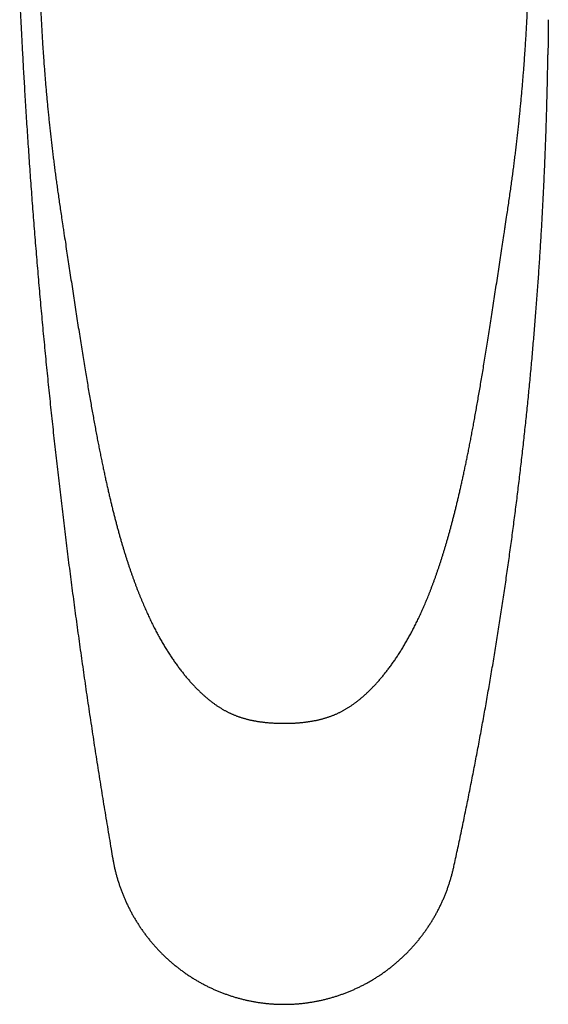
# Model space of a CAD drawing. Header units: millimetres. Extents: x 8 to 551, y 12 to 391.
# Tile 3 of 19: x 263 to 314, y 62 to 157. Entities that reach past the tile are written whole.
import ezdxf

# ---------------------------------------------------------------- set-up
doc = ezdxf.new("R2010")
doc.units = ezdxf.units.MM

msp = doc.modelspace()

# ---------------------------------------------------------------- linework, layer by layer
at = {"color": 7, "linetype": 'Continuous', "lineweight": 30}
for points, knots in [([(264.407, 168.651), (264.406, 168.602), (264.404, 168.385), (264.403, 167.998), (264.402, 167.489), (264.402, 166.973), (264.404, 166.451), (264.408, 165.922), (264.413, 165.387), (264.419, 164.842), (264.428, 164.291), (264.438, 163.734), (264.449, 163.175), (264.462, 162.614), (264.476, 162.052), (264.492, 161.489), (264.51, 160.923), (264.529, 160.356), (264.55, 159.787), (264.573, 159.217), (264.597, 158.645), (264.623, 158.071), (264.651, 157.496), (264.68, 156.92), (264.711, 156.342), (264.743, 155.766), (264.777, 155.192), (264.813, 154.619), (264.851, 154.047), (264.89, 153.475), (264.93, 152.904), (264.973, 152.333), (265.017, 151.763), (265.063, 151.194), (265.11, 150.625), (265.16, 150.058), (265.21, 149.491), (265.263, 148.926), (265.317, 148.362), (265.373, 147.8), (265.43, 147.239), (265.489, 146.679), (265.55, 146.118), (265.613, 145.557), (265.677, 144.995), (265.744, 144.431), (265.812, 143.867), (265.883, 143.301), (265.955, 142.734), (266.029, 142.168), (266.105, 141.598), (266.185, 141.018), (266.268, 140.421), (266.356, 139.803), (266.448, 139.162), (266.547, 138.496), (266.652, 137.79), (266.736, 137.231), (266.786, 136.904), (266.797, 136.83)], [0, 0, 0, 0, 0.004646, 0.020456, 0.036452, 0.052638, 0.069021, 0.085607, 0.102402, 0.119433, 0.136847, 0.154314, 0.171833, 0.189405, 0.207029, 0.224704, 0.242431, 0.260208, 0.278036, 0.295913, 0.313838, 0.331812, 0.349832, 0.367899, 0.386011, 0.404169, 0.42209, 0.440034, 0.457975, 0.475908, 0.49383, 0.511738, 0.529629, 0.547498, 0.565343, 0.58316, 0.600947, 0.6187, 0.636416, 0.654093, 0.671727, 0.689317, 0.706927, 0.724584, 0.742283, 0.760024, 0.777808, 0.795633, 0.813498, 0.831405, 0.849226, 0.867481, 0.886312, 0.905789, 0.925994, 0.94703, 0.969004, 0.99297, 1, 1, 1, 1]), ([(309.353, 136.83), (309.36, 136.88), (309.414, 137.232), (309.501, 137.814), (309.613, 138.564), (309.713, 139.244), (309.81, 139.913), (309.904, 140.577), (309.992, 141.213), (310.075, 141.825), (310.153, 142.416), (310.228, 142.991), (310.299, 143.559), (310.369, 144.126), (310.437, 144.693), (310.503, 145.258), (310.567, 145.823), (310.629, 146.386), (310.689, 146.948), (310.748, 147.509), (310.804, 148.07), (310.859, 148.63), (310.912, 149.193), (310.964, 149.756), (311.013, 150.321), (311.062, 150.887), (311.108, 151.454), (311.153, 152.022), (311.196, 152.592), (311.238, 153.162), (311.278, 153.732), (311.316, 154.304), (311.353, 154.875), (311.388, 155.447), (311.421, 156.02), (311.453, 156.592), (311.483, 157.167), (311.511, 157.743), (311.538, 158.321), (311.564, 158.896), (311.587, 159.471), (311.609, 160.043), (311.63, 160.615), (311.648, 161.184), (311.665, 161.752), (311.681, 162.318), (311.695, 162.883), (311.707, 163.446), (311.717, 164.007), (311.727, 164.567), (311.734, 165.124), (311.74, 165.679), (311.745, 166.228), (311.747, 166.768), (311.748, 167.299), (311.748, 167.824), (311.746, 168.275), (311.744, 168.552), (311.743, 168.656)], [0, 0, 0, 0, 0.004718, 0.033378, 0.055214, 0.075868, 0.097767, 0.11868, 0.138714, 0.157989, 0.1766, 0.194624, 0.212434, 0.230318, 0.248163, 0.265966, 0.283728, 0.301448, 0.319126, 0.336761, 0.354351, 0.371963, 0.389617, 0.407312, 0.425045, 0.442812, 0.460612, 0.47844, 0.496294, 0.51417, 0.532066, 0.549977, 0.567901, 0.585834, 0.603772, 0.621711, 0.639681, 0.657813, 0.675901, 0.693944, 0.71194, 0.729889, 0.74779, 0.765641, 0.783443, 0.801195, 0.818896, 0.836545, 0.854143, 0.871688, 0.889181, 0.906623, 0.923901, 0.940796, 0.95747, 0.973931, 0.990186, 1, 1, 1, 1]), ([(262.612, 158.966), (262.618, 158.82), (262.638, 158.399), (262.671, 157.712), (262.71, 156.899), (262.751, 156.086), (262.794, 155.256), (262.838, 154.403), (262.886, 153.526), (262.935, 152.621), (262.988, 151.689), (263.044, 150.726), (263.102, 149.733), (263.165, 148.709), (263.23, 147.657), (263.299, 146.584), (263.37, 145.498), (263.443, 144.407), (263.518, 143.317), (263.594, 142.226), (263.673, 141.134), (263.753, 140.042), (263.835, 138.95), (263.919, 137.858), (264.004, 136.766), (264.092, 135.673), (264.181, 134.58), (264.272, 133.487), (264.365, 132.394), (264.459, 131.301), (264.555, 130.209), (264.653, 129.116), (264.753, 128.024), (264.855, 126.931), (264.958, 125.839), (265.063, 124.747), (265.17, 123.655), (265.278, 122.563), (265.389, 121.472), (265.501, 120.38), (265.615, 119.289), (265.73, 118.198), (265.848, 117.107), (265.967, 116.016), (266.088, 114.926), (266.21, 113.836), (266.335, 112.746), (266.461, 111.656), (266.589, 110.567), (266.718, 109.478), (266.85, 108.39), (266.983, 107.302), (267.118, 106.214), (267.254, 105.127), (267.392, 104.039), (267.533, 102.953), (267.674, 101.866), (267.818, 100.78), (267.963, 99.695), (268.11, 98.609), (268.259, 97.524), (268.409, 96.439), (268.561, 95.355), (268.715, 94.271), (268.871, 93.188), (269.028, 92.104), (269.187, 91.021), (269.348, 89.939), (269.511, 88.856), (269.675, 87.775), (269.841, 86.693), (270.009, 85.612), (270.178, 84.531), (270.349, 83.451), (270.522, 82.37), (270.697, 81.291), (270.873, 80.211), (271.052, 79.132), (271.231, 78.053), (271.403, 77.034), (271.515, 76.374), (271.567, 76.074)], [0, 0, 0, 0, 0.005217, 0.015141, 0.024744, 0.034439, 0.044391, 0.054617, 0.065141, 0.075986, 0.087174, 0.098726, 0.110654, 0.122955, 0.135603, 0.148545, 0.161638, 0.174738, 0.187844, 0.200956, 0.214074, 0.227196, 0.240324, 0.253456, 0.266593, 0.279736, 0.292882, 0.306028, 0.319176, 0.332325, 0.345475, 0.358626, 0.371777, 0.384929, 0.398082, 0.411235, 0.424388, 0.437542, 0.450695, 0.463849, 0.477002, 0.490155, 0.503308, 0.51646, 0.529613, 0.542765, 0.555915, 0.569063, 0.58221, 0.595354, 0.608497, 0.621639, 0.634779, 0.647917, 0.661053, 0.674189, 0.687322, 0.700454, 0.713585, 0.726714, 0.739842, 0.752968, 0.766094, 0.779217, 0.79234, 0.805461, 0.818581, 0.8317, 0.844817, 0.857934, 0.871049, 0.884163, 0.897276, 0.910389, 0.9235, 0.93661, 0.949719, 0.962827, 0.975934, 0.989041, 1, 1, 1, 1]), ([(313.525, 156.91), (313.521, 156.472), (313.515, 155.594), (313.502, 154.461), (313.491, 153.767), (313.488, 153.512)], [0, 0, 0, 0, 0.3872711, 0.7745458, 1, 1, 1, 1]), ([(304.431, 75.294), (304.487, 75.551), (304.602, 76.08), (304.775, 76.88), (304.949, 77.695), (305.121, 78.51), (305.292, 79.326), (305.46, 80.142), (305.627, 80.958), (305.793, 81.775), (305.956, 82.592), (306.118, 83.409), (306.278, 84.226), (306.437, 85.044), (306.593, 85.863), (306.748, 86.681), (306.902, 87.5), (307.053, 88.319), (307.203, 89.139), (307.351, 89.959), (307.497, 90.779), (307.641, 91.599), (307.784, 92.42), (307.925, 93.241), (308.065, 94.063), (308.202, 94.885), (308.338, 95.707), (308.472, 96.529), (308.604, 97.352), (308.735, 98.175), (308.864, 98.998), (308.991, 99.822), (309.116, 100.646), (309.24, 101.471), (309.362, 102.296), (309.482, 103.121), (309.6, 103.946), (309.717, 104.772), (309.832, 105.598), (309.945, 106.424), (310.057, 107.251), (310.167, 108.078), (310.275, 108.906), (310.381, 109.733), (310.485, 110.561), (310.588, 111.39), (310.689, 112.219), (310.788, 113.048), (310.886, 113.877), (310.982, 114.707), (311.076, 115.537), (311.168, 116.367), (311.259, 117.197), (311.347, 118.026), (311.434, 118.856), (311.519, 119.686), (311.603, 120.516), (311.684, 121.345), (311.764, 122.175), (311.842, 123.005), (311.919, 123.835), (311.993, 124.665), (312.066, 125.495), (312.137, 126.326), (312.206, 127.156), (312.274, 127.986), (312.339, 128.816), (312.403, 129.647), (312.465, 130.477), (312.526, 131.307), (312.584, 132.138), (312.641, 132.968), (312.696, 133.798), (312.75, 134.629), (312.801, 135.459), (312.851, 136.29), (312.899, 137.12), (312.946, 137.95), (312.99, 138.78), (313.033, 139.609), (313.074, 140.439), (313.113, 141.268), (313.151, 142.097), (313.186, 142.926), (313.22, 143.755), (313.252, 144.583), (313.283, 145.412), (313.312, 146.24), (313.338, 147.069), (313.364, 147.897), (313.387, 148.723), (313.409, 149.543), (313.428, 150.355), (313.446, 151.159), (313.462, 151.953), (313.476, 152.737), (313.484, 153.256), (313.488, 153.514)], [0, 0, 0, 0, 0.010015, 0.020571, 0.031137, 0.041702, 0.052267, 0.062832, 0.073397, 0.083961, 0.094525, 0.105088, 0.115652, 0.126215, 0.136779, 0.147342, 0.157905, 0.168469, 0.179033, 0.189596, 0.20016, 0.210725, 0.221289, 0.231854, 0.242419, 0.252985, 0.263552, 0.274118, 0.284686, 0.295254, 0.305823, 0.316393, 0.326963, 0.337534, 0.348106, 0.35868, 0.369254, 0.379829, 0.390405, 0.400982, 0.411561, 0.422141, 0.432722, 0.443304, 0.453888, 0.464473, 0.47506, 0.485648, 0.496238, 0.506829, 0.517422, 0.528017, 0.5386, 0.549179, 0.559757, 0.570333, 0.580907, 0.59148, 0.602051, 0.612621, 0.62319, 0.633757, 0.644322, 0.654886, 0.665448, 0.676009, 0.686569, 0.697127, 0.707683, 0.718238, 0.728792, 0.739344, 0.749895, 0.760444, 0.770992, 0.781539, 0.792083, 0.80262, 0.813153, 0.823684, 0.83421, 0.844733, 0.855253, 0.86577, 0.876283, 0.886792, 0.897298, 0.907801, 0.9183, 0.928835, 0.939313, 0.949712, 0.960014, 0.970203, 0.980269, 0.990203, 1, 1, 1, 1]), ([(266.798, 136.83), (266.824, 136.657), (266.894, 136.199), (267.006, 135.46), (267.133, 134.622), (267.259, 133.785), (267.387, 132.937), (267.519, 132.069), (267.652, 131.189), (267.787, 130.306), (267.922, 129.424), (268.056, 128.548), (268.191, 127.681), (268.324, 126.827), (268.457, 125.988), (268.588, 125.165), (268.718, 124.358), (268.846, 123.569), (268.973, 122.8), (269.097, 122.057), (269.218, 121.342), (269.336, 120.655), (269.452, 119.991), (269.565, 119.348), (269.677, 118.724), (269.788, 118.116), (269.898, 117.521), (270.007, 116.942), (270.114, 116.38), (270.22, 115.835), (270.325, 115.305), (270.429, 114.788), (270.532, 114.284), (270.634, 113.791), (270.737, 113.309), (270.838, 112.836), (270.94, 112.374), (271.041, 111.923), (271.141, 111.483), (271.241, 111.053), (271.34, 110.631), (271.439, 110.218), (271.539, 109.813), (271.638, 109.415), (271.737, 109.023), (271.837, 108.639), (271.937, 108.26), (272.037, 107.886), (272.138, 107.519), (272.238, 107.158), (272.339, 106.806), (272.438, 106.462), (272.537, 106.125), (272.637, 105.795), (272.736, 105.47), (272.836, 105.152), (272.936, 104.838), (273.036, 104.53), (273.136, 104.226), (273.237, 103.927), (273.338, 103.631), (273.44, 103.34), (273.543, 103.053), (273.646, 102.769), (273.749, 102.489), (273.854, 102.212), (273.959, 101.938), (274.064, 101.668), (274.17, 101.403), (274.275, 101.142), (274.381, 100.885), (274.488, 100.633), (274.594, 100.385), (274.701, 100.14), (274.808, 99.899), (274.916, 99.661), (275.024, 99.427), (275.132, 99.196), (275.241, 98.969), (275.35, 98.746), (275.459, 98.526), (275.569, 98.309), (275.678, 98.096), (275.789, 97.885), (275.899, 97.678), (276.01, 97.474), (276.122, 97.273), (276.234, 97.074), (276.347, 96.878), (276.46, 96.685), (276.573, 96.495), (276.687, 96.308), (276.802, 96.123), (276.917, 95.941), (277.032, 95.761), (277.148, 95.584), (277.265, 95.408), (277.382, 95.236), (277.5, 95.065), (277.619, 94.897), (277.738, 94.731), (277.858, 94.566), (277.979, 94.404), (278.1, 94.243), (278.222, 94.085), (278.344, 93.93), (278.466, 93.778), (278.588, 93.629), (278.71, 93.482), (278.832, 93.339), (278.953, 93.199), (279.074, 93.063), (279.194, 92.93), (279.314, 92.799), (279.434, 92.672), (279.554, 92.547), (279.674, 92.425), (279.793, 92.305), (279.913, 92.188), (280.033, 92.074), (280.152, 91.962), (280.271, 91.853), (280.39, 91.747), (280.508, 91.644), (280.626, 91.543), (280.744, 91.444), (280.862, 91.348), (280.979, 91.255), (281.097, 91.164), (281.213, 91.076), (281.328, 90.992), (281.443, 90.909), (281.557, 90.83), (281.671, 90.753), (281.784, 90.679), (281.897, 90.607), (282.009, 90.537), (282.122, 90.47), (282.233, 90.405), (282.343, 90.343), (282.453, 90.283), (282.563, 90.225), (282.674, 90.169), (282.786, 90.114), (282.898, 90.061), (283.012, 90.009), (283.126, 89.959), (283.241, 89.91), (283.357, 89.863), (283.474, 89.818), (283.591, 89.774), (283.71, 89.732), (283.829, 89.691), (283.95, 89.651), (284.073, 89.613), (284.197, 89.576), (284.322, 89.54), (284.45, 89.506), (284.578, 89.473), (284.709, 89.441), (284.842, 89.411), (284.96, 89.386), (285.035, 89.371), (285.064, 89.365)], [0, 0, 0, 0, 0.009897, 0.026243, 0.042239, 0.057867, 0.074076, 0.090725, 0.107517, 0.124379, 0.14121, 0.157927, 0.174457, 0.190747, 0.206753, 0.222451, 0.237827, 0.252876, 0.267629, 0.28182, 0.295429, 0.308532, 0.321192, 0.33346, 0.345379, 0.356982, 0.368384, 0.379482, 0.390232, 0.40067, 0.410828, 0.420732, 0.430406, 0.439869, 0.449138, 0.458228, 0.46714, 0.47582, 0.484303, 0.492606, 0.500744, 0.508728, 0.516572, 0.524283, 0.531872, 0.539345, 0.54671, 0.553974, 0.561142, 0.568222, 0.575083, 0.581807, 0.588405, 0.594887, 0.601262, 0.607537, 0.61372, 0.619815, 0.625829, 0.631766, 0.637631, 0.643428, 0.649162, 0.654834, 0.66045, 0.666011, 0.671521, 0.676979, 0.68235, 0.687641, 0.692855, 0.698, 0.703078, 0.708095, 0.713054, 0.717959, 0.72281, 0.727606, 0.732338, 0.737011, 0.741627, 0.746188, 0.750698, 0.755159, 0.759572, 0.763941, 0.768268, 0.772553, 0.7768, 0.781003, 0.785165, 0.789288, 0.793374, 0.797425, 0.801441, 0.805426, 0.80938, 0.813305, 0.817203, 0.821074, 0.824919, 0.828741, 0.832546, 0.836348, 0.840101, 0.843806, 0.847469, 0.851091, 0.854675, 0.858229, 0.861693, 0.86511, 0.868487, 0.871822, 0.875116, 0.878369, 0.881581, 0.88475, 0.887898, 0.89102, 0.894096, 0.897128, 0.90012, 0.903074, 0.905992, 0.908878, 0.911733, 0.914561, 0.917351, 0.92009, 0.922784, 0.925435, 0.928047, 0.930624, 0.933169, 0.935683, 0.93817, 0.940631, 0.943078, 0.945424, 0.947767, 0.950108, 0.952448, 0.954789, 0.95713, 0.959472, 0.961817, 0.964164, 0.966514, 0.968868, 0.971227, 0.973589, 0.975964, 0.978356, 0.980768, 0.983201, 0.985655, 0.988131, 0.990633, 0.993159, 0.995713, 0.998295, 1, 1, 1, 1]), ([(291.086, 89.365), (291.107, 89.369), (291.176, 89.383), (291.29, 89.407), (291.427, 89.438), (291.561, 89.47), (291.693, 89.504), (291.823, 89.539), (291.951, 89.575), (292.078, 89.613), (292.203, 89.652), (292.326, 89.692), (292.448, 89.734), (292.568, 89.777), (292.686, 89.822), (292.804, 89.868), (292.92, 89.915), (293.036, 89.964), (293.15, 90.015), (293.264, 90.067), (293.377, 90.12), (293.489, 90.176), (293.6, 90.232), (293.711, 90.291), (293.82, 90.351), (293.929, 90.412), (294.037, 90.475), (294.145, 90.54), (294.253, 90.607), (294.363, 90.677), (294.473, 90.749), (294.583, 90.823), (294.693, 90.9), (294.804, 90.979), (294.915, 91.06), (295.026, 91.144), (295.139, 91.23), (295.252, 91.319), (295.366, 91.412), (295.481, 91.506), (295.596, 91.604), (295.711, 91.704), (295.826, 91.806), (295.942, 91.91), (296.057, 92.017), (296.173, 92.127), (296.29, 92.24), (296.407, 92.355), (296.524, 92.473), (296.641, 92.594), (296.758, 92.716), (296.875, 92.841), (296.992, 92.969), (297.109, 93.1), (297.226, 93.233), (297.344, 93.369), (297.461, 93.508), (297.579, 93.65), (297.697, 93.795), (297.816, 93.944), (297.935, 94.095), (298.054, 94.249), (298.172, 94.405), (298.291, 94.565), (298.41, 94.727), (298.528, 94.891), (298.644, 95.057), (298.761, 95.225), (298.876, 95.395), (298.991, 95.567), (299.105, 95.741), (299.219, 95.918), (299.332, 96.097), (299.444, 96.278), (299.556, 96.461), (299.668, 96.647), (299.778, 96.836), (299.889, 97.027), (299.999, 97.221), (300.108, 97.418), (300.218, 97.617), (300.326, 97.819), (300.434, 98.024), (300.542, 98.232), (300.649, 98.443), (300.756, 98.656), (300.863, 98.873), (300.969, 99.093), (301.075, 99.317), (301.18, 99.544), (301.286, 99.774), (301.39, 100.008), (301.495, 100.244), (301.599, 100.484), (301.702, 100.727), (301.805, 100.974), (301.908, 101.224), (302.01, 101.478), (302.113, 101.737), (302.215, 101.999), (302.317, 102.266), (302.419, 102.538), (302.52, 102.813), (302.621, 103.091), (302.721, 103.372), (302.82, 103.657), (302.919, 103.945), (303.017, 104.237), (303.115, 104.533), (303.213, 104.833), (303.31, 105.137), (303.406, 105.446), (303.503, 105.76), (303.599, 106.079), (303.695, 106.403), (303.79, 106.733), (303.886, 107.069), (303.982, 107.411), (304.079, 107.761), (304.175, 108.119), (304.273, 108.485), (304.37, 108.857), (304.466, 109.234), (304.563, 109.616), (304.659, 110.005), (304.755, 110.4), (304.851, 110.802), (304.946, 111.211), (305.042, 111.628), (305.138, 112.053), (305.235, 112.487), (305.332, 112.93), (305.429, 113.384), (305.527, 113.849), (305.626, 114.323), (305.725, 114.807), (305.824, 115.301), (305.924, 115.806), (306.024, 116.323), (306.126, 116.852), (306.228, 117.396), (306.332, 117.955), (306.438, 118.531), (306.544, 119.121), (306.651, 119.726), (306.76, 120.344), (306.869, 120.979), (306.981, 121.632), (307.094, 122.306), (307.21, 123.004), (307.329, 123.728), (307.451, 124.478), (307.576, 125.251), (307.702, 126.043), (307.829, 126.851), (307.958, 127.676), (308.088, 128.515), (308.22, 129.369), (308.352, 130.235), (308.486, 131.11), (308.619, 131.991), (308.753, 132.874), (308.886, 133.754), (309.017, 134.622), (309.146, 135.47), (309.257, 136.203), (309.325, 136.653), (309.352, 136.83)], [0, 0, 0, 0, 0.001252, 0.003958, 0.006577, 0.009165, 0.011724, 0.014257, 0.016763, 0.019246, 0.021705, 0.024143, 0.026561, 0.02896, 0.03134, 0.033706, 0.036067, 0.038424, 0.040778, 0.043129, 0.045479, 0.047828, 0.050176, 0.052524, 0.054873, 0.057224, 0.059574, 0.061907, 0.064328, 0.06677, 0.069237, 0.071731, 0.074254, 0.076807, 0.079394, 0.082018, 0.084682, 0.087388, 0.090143, 0.092949, 0.095782, 0.098646, 0.101541, 0.10447, 0.107434, 0.110437, 0.11348, 0.116568, 0.119708, 0.122854, 0.126038, 0.129261, 0.132522, 0.135822, 0.139161, 0.142537, 0.145948, 0.149408, 0.152948, 0.156522, 0.160133, 0.163783, 0.167476, 0.171214, 0.175005, 0.178805, 0.182618, 0.186455, 0.190317, 0.194205, 0.198121, 0.202066, 0.206041, 0.210049, 0.214089, 0.218164, 0.222275, 0.226425, 0.230614, 0.234849, 0.239122, 0.243435, 0.247789, 0.252187, 0.256631, 0.261122, 0.265663, 0.270257, 0.274905, 0.27961, 0.284373, 0.289185, 0.294046, 0.298957, 0.303923, 0.308947, 0.314032, 0.319182, 0.324403, 0.329697, 0.335072, 0.340533, 0.346039, 0.351597, 0.357209, 0.362877, 0.368605, 0.374396, 0.380253, 0.386182, 0.392185, 0.398267, 0.404434, 0.41069, 0.417043, 0.423498, 0.430063, 0.436748, 0.44356, 0.450548, 0.457677, 0.464897, 0.472213, 0.479632, 0.48716, 0.494803, 0.502569, 0.510466, 0.518504, 0.526694, 0.535047, 0.543576, 0.552298, 0.561247, 0.570358, 0.579644, 0.589116, 0.598792, 0.608687, 0.618823, 0.629221, 0.639909, 0.650918, 0.662266, 0.673771, 0.685567, 0.697679, 0.710142, 0.722994, 0.736283, 0.750064, 0.764406, 0.779208, 0.794299, 0.809704, 0.825417, 0.841425, 0.857706, 0.874222, 0.890922, 0.907741, 0.924599, 0.941392, 0.958042, 0.974236, 0.989871, 1, 1, 1, 1]), ([(285.065, 89.366), (285.099, 89.359), (285.184, 89.343), (285.317, 89.318), (285.461, 89.293), (285.6, 89.27), (285.738, 89.25), (285.882, 89.23), (286.032, 89.211), (286.19, 89.192), (286.35, 89.175), (286.512, 89.16), (286.675, 89.146), (286.84, 89.134), (287.007, 89.123), (287.176, 89.114), (287.347, 89.106), (287.52, 89.1), (287.695, 89.096), (287.872, 89.093), (287.999, 89.092), (288.067, 89.092), (288.075, 89.092)], [0, 0, 0, 0, 0.0345344, 0.0862852, 0.1340328, 0.1787558, 0.2266135, 0.2714164, 0.3235859, 0.3761812, 0.4292685, 0.4828685, 0.5370023, 0.5916918, 0.6469593, 0.7028277, 0.7593203, 0.816461, 0.8742739, 0.9327836, 0.9920147, 1, 1, 1, 1]), ([(288.075, 89.093), (288.1, 89.093), (288.187, 89.092), (288.334, 89.094), (288.515, 89.097), (288.694, 89.102), (288.871, 89.109), (289.046, 89.117), (289.218, 89.127), (289.388, 89.139), (289.556, 89.153), (289.723, 89.168), (289.887, 89.184), (290.05, 89.202), (290.21, 89.222), (290.36, 89.243), (290.503, 89.263), (290.639, 89.285), (290.78, 89.309), (290.926, 89.336), (291.029, 89.355), (291.084, 89.366), (291.085, 89.366)], [0, 0, 0, 0, 0.025248, 0.085697, 0.145617, 0.204773, 0.263192, 0.320901, 0.377927, 0.434297, 0.490037, 0.545171, 0.599726, 0.653724, 0.70719, 0.760145, 0.803788, 0.850278, 0.89622, 0.945254, 0.998175, 1, 1, 1, 1]), ([(271.567, 76.074), (271.573, 76.039), (271.588, 75.947), (271.615, 75.799), (271.648, 75.629), (271.683, 75.458), (271.719, 75.288), (271.757, 75.119), (271.797, 74.95), (271.838, 74.781), (271.882, 74.614), (271.926, 74.447), (271.973, 74.28), (272.021, 74.113), (272.071, 73.947), (272.123, 73.781), (272.176, 73.616), (272.231, 73.451), (272.288, 73.288), (272.346, 73.125), (272.406, 72.962), (272.467, 72.8), (272.53, 72.639), (272.595, 72.479), (272.662, 72.319), (272.73, 72.16), (272.799, 72.001), (272.871, 71.843), (272.944, 71.686), (273.019, 71.529), (273.095, 71.373), (273.173, 71.217), (273.253, 71.062), (273.334, 70.908), (273.417, 70.756), (273.501, 70.604), (273.587, 70.453), (273.674, 70.303), (273.763, 70.153), (273.853, 70.005), (273.945, 69.858), (274.038, 69.711), (274.133, 69.566), (274.229, 69.422), (274.326, 69.279), (274.425, 69.137), (274.525, 68.996), (274.627, 68.856), (274.73, 68.717), (274.834, 68.579), (274.94, 68.442), (275.048, 68.307), (275.156, 68.172), (275.267, 68.038), (275.378, 67.906), (275.492, 67.774), (275.606, 67.644), (275.721, 67.515), (275.838, 67.387), (275.956, 67.261), (276.075, 67.136), (276.195, 67.012), (276.317, 66.89), (276.44, 66.769), (276.564, 66.649), (276.689, 66.53), (276.815, 66.413), (276.943, 66.297), (277.072, 66.182), (277.202, 66.069), (277.333, 65.957), (277.466, 65.846), (277.599, 65.736), (277.734, 65.628), (277.87, 65.521), (278.007, 65.415), (278.145, 65.312), (278.284, 65.209), (278.423, 65.109), (278.564, 65.009), (278.705, 64.912), (278.847, 64.816), (278.99, 64.721), (279.134, 64.628), (279.279, 64.536), (279.425, 64.446), (279.572, 64.358), (279.72, 64.271), (279.868, 64.185), (280.018, 64.101), (280.168, 64.018), (280.319, 63.937), (280.472, 63.858), (280.625, 63.78), (280.779, 63.703), (280.934, 63.629), (281.089, 63.555), (281.245, 63.484), (281.402, 63.414), (281.559, 63.346), (281.717, 63.279), (281.875, 63.214), (282.034, 63.151), (282.194, 63.089), (282.355, 63.029), (282.516, 62.971), (282.677, 62.914), (282.839, 62.86), (283.001, 62.806), (283.164, 62.755), (283.327, 62.705), (283.491, 62.657), (283.656, 62.61), (283.82, 62.566), (283.985, 62.523), (284.151, 62.481), (284.317, 62.442), (284.484, 62.404), (284.651, 62.367), (284.818, 62.333), (284.986, 62.3), (285.153, 62.269), (285.321, 62.24), (285.489, 62.212), (285.658, 62.186), (285.826, 62.162), (285.995, 62.14), (286.164, 62.12), (286.333, 62.101), (286.502, 62.084), (286.672, 62.068), (286.842, 62.055), (287.012, 62.043), (287.182, 62.033), (287.352, 62.025), (287.523, 62.018), (287.694, 62.013), (287.865, 62.01), (288.036, 62.009), (288.206, 62.01), (288.376, 62.012), (288.546, 62.016), (288.717, 62.022), (288.887, 62.029), (289.057, 62.038), (289.227, 62.049), (289.397, 62.062), (289.566, 62.076), (289.736, 62.093), (289.905, 62.111), (290.074, 62.13), (290.243, 62.152), (290.412, 62.175), (290.58, 62.2), (290.749, 62.227), (290.917, 62.255), (291.085, 62.285), (291.252, 62.317), (291.419, 62.351), (291.587, 62.386), (291.753, 62.424), (291.92, 62.462), (292.086, 62.503), (292.251, 62.545), (292.416, 62.589), (292.581, 62.635), (292.745, 62.682), (292.909, 62.731), (293.072, 62.782), (293.235, 62.835), (293.396, 62.889), (293.558, 62.944), (293.719, 63.002), (293.879, 63.061), (294.039, 63.122), (294.199, 63.184), (294.358, 63.249), (294.516, 63.314), (294.673, 63.381), (294.829, 63.45), (294.985, 63.521), (295.14, 63.593), (295.295, 63.667), (295.449, 63.742), (295.602, 63.819), (295.754, 63.898), (295.906, 63.978), (296.056, 64.06), (296.206, 64.143), (296.355, 64.227), (296.503, 64.314), (296.65, 64.401), (296.796, 64.491), (296.942, 64.582), (297.086, 64.674), (297.23, 64.768), (297.373, 64.864), (297.515, 64.961), (297.656, 65.06), (297.797, 65.16), (297.936, 65.262), (298.074, 65.365), (298.211, 65.469), (298.347, 65.574), (298.482, 65.682), (298.616, 65.79), (298.749, 65.901), (298.881, 66.012), (299.012, 66.125), (299.141, 66.239), (299.269, 66.354), (299.395, 66.47), (299.521, 66.588), (299.646, 66.707), (299.769, 66.828), (299.891, 66.95), (300.012, 67.073), (300.132, 67.197), (300.25, 67.322), (300.368, 67.449), (300.484, 67.577), (300.598, 67.707), (300.712, 67.838), (300.824, 67.969), (300.935, 68.102), (301.044, 68.236), (301.153, 68.371), (301.259, 68.508), (301.365, 68.645), (301.469, 68.784), (301.571, 68.923), (301.672, 69.064), (301.772, 69.206), (301.87, 69.348), (301.967, 69.492), (302.062, 69.637), (302.157, 69.783), (302.249, 69.93), (302.34, 70.078), (302.43, 70.227), (302.518, 70.376), (302.604, 70.526), (302.689, 70.677), (302.772, 70.829), (302.854, 70.982), (302.934, 71.136), (303.013, 71.291), (303.09, 71.446), (303.165, 71.602), (303.239, 71.759), (303.311, 71.916), (303.382, 72.074), (303.451, 72.233), (303.518, 72.392), (303.584, 72.553), (303.648, 72.714), (303.71, 72.875), (303.771, 73.037), (303.83, 73.2), (303.888, 73.364), (303.944, 73.529), (303.998, 73.694), (304.051, 73.86), (304.102, 74.026), (304.151, 74.193), (304.199, 74.36), (304.244, 74.528), (304.288, 74.696), (304.331, 74.864), (304.372, 75.034), (304.405, 75.177), (304.424, 75.264), (304.43, 75.294)], [0, 0, 0, 0, 0.002275, 0.0060144, 0.00976, 0.0135096, 0.0172615, 0.0210132, 0.0247624, 0.0285071, 0.0322452, 0.0359664, 0.0397116, 0.0434661, 0.0472166, 0.0509636, 0.0547076, 0.0584491, 0.0621887, 0.0659269, 0.0696642, 0.0734011, 0.0771381, 0.0808756, 0.084614, 0.088354, 0.092096, 0.0958405, 0.0995881, 0.1033393, 0.1070946, 0.1108553, 0.1146243, 0.1183726, 0.1221226, 0.1258737, 0.1296254, 0.1333773, 0.1371289, 0.1408796, 0.144629, 0.1483767, 0.1521183, 0.1558581, 0.1595987, 0.1633372, 0.1670742, 0.1708102, 0.1745458, 0.1782814, 0.1820174, 0.1857544, 0.1894917, 0.1932326, 0.1969852, 0.2007324, 0.2044748, 0.2082128, 0.2119471, 0.2156781, 0.2194064, 0.2231326, 0.2268571, 0.2305804, 0.2343033, 0.238026, 0.2417491, 0.2454731, 0.2491984, 0.2529256, 0.2566553, 0.2603879, 0.264124, 0.2678636, 0.2715974, 0.2753238, 0.2790456, 0.2827631, 0.2864768, 0.2901871, 0.2938945, 0.2975994, 0.3013023, 0.3050035, 0.3087035, 0.3124028, 0.3161017, 0.3198008, 0.3235002, 0.3272005, 0.330902, 0.3346053, 0.3383106, 0.3420186, 0.3457311, 0.3494403, 0.3531427, 0.3568424, 0.3605399, 0.3642358, 0.3679306, 0.3716248, 0.3753192, 0.379014, 0.3827097, 0.3864058, 0.3900874, 0.3937693, 0.3974521, 0.4011351, 0.4048179, 0.4084999, 0.4121808, 0.41586, 0.4195372, 0.4232101, 0.426882, 0.4305743, 0.4342616, 0.4379444, 0.4416233, 0.4452989, 0.4489715, 0.4526418, 0.4563103, 0.4599776, 0.463644, 0.4673103, 0.4709768, 0.4746439, 0.4783122, 0.4819823, 0.4856545, 0.4893296, 0.493008, 0.4966901, 0.500377, 0.5040716, 0.5077325, 0.5113979, 0.5150668, 0.5187381, 0.5224109, 0.526084, 0.5297562, 0.5334262, 0.5370931, 0.5407545, 0.5444148, 0.5480877, 0.5517594, 0.5554302, 0.5591008, 0.5627716, 0.566443, 0.5701155, 0.5737897, 0.577466, 0.5811455, 0.5848282, 0.5885096, 0.5921902, 0.5958704, 0.5995507, 0.6032317, 0.6069137, 0.6105974, 0.6142832, 0.6179728, 0.6216621, 0.6253323, 0.6290114, 0.6326975, 0.6363887, 0.640083, 0.6437785, 0.6474726, 0.6511631, 0.6548482, 0.6585205, 0.6621991, 0.6659052, 0.6696081, 0.6733082, 0.677006, 0.6807022, 0.6843972, 0.6880914, 0.6917856, 0.6954799, 0.699175, 0.7028714, 0.7065694, 0.7102697, 0.7139728, 0.7176792, 0.7213894, 0.7251039, 0.7288233, 0.7325481, 0.7362853, 0.7399976, 0.7437024, 0.747418, 0.7511418, 0.7548712, 0.7586033, 0.7623352, 0.7660636, 0.7697856, 0.7734982, 0.7771919, 0.7809188, 0.7846447, 0.78837, 0.7920954, 0.7958212, 0.7995479, 0.803276, 0.8070061, 0.8107387, 0.8144746, 0.8182147, 0.8219537, 0.8256917, 0.8294295, 0.8331673, 0.8369057, 0.8406451, 0.8443861, 0.8481291, 0.8518766, 0.8556211, 0.8593518, 0.8630927, 0.8668412, 0.8705949, 0.8743511, 0.8781071, 0.8818597, 0.8856065, 0.8893449, 0.8930631, 0.8968092, 0.9005644, 0.9043156, 0.9080633, 0.911808, 0.9155502, 0.9192904, 0.9230292, 0.926767, 0.9305044, 0.9342419, 0.9379799, 0.9417188, 0.9454592, 0.9492016, 0.9529464, 0.9566943, 0.9604458, 0.9642013, 0.9679623, 0.9717289, 0.9754715, 0.9792189, 0.98297, 0.9867233, 0.9904776, 0.9942313, 0.9979828, 1, 1, 1, 1])]:
    msp.add_open_spline(points, degree=3, knots=knots, dxfattribs=at)

doc.saveas('drawing.dxf')
